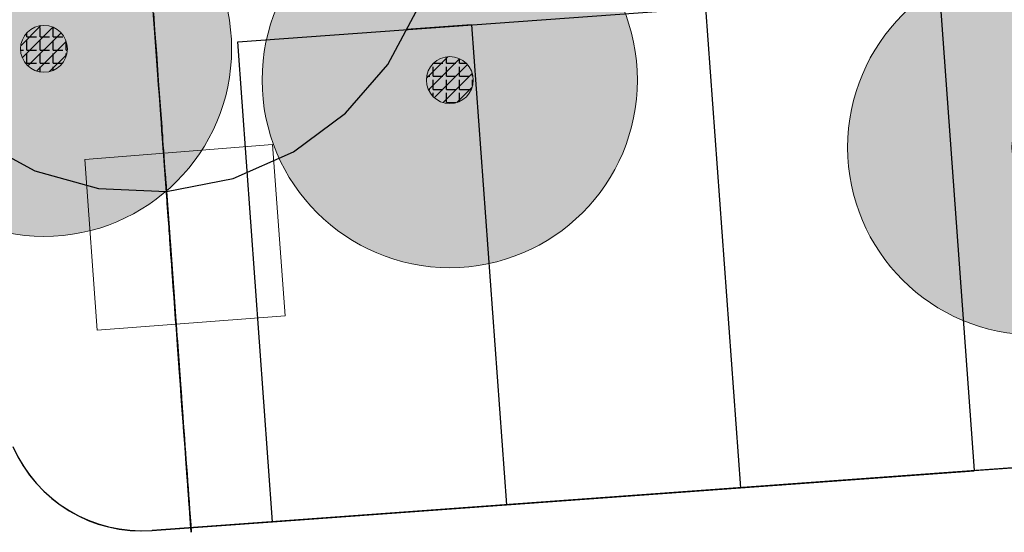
# Model space of a CAD drawing. Header units: metres. Extents: x 163543 to 168130, y 402678 to 405437.
# Tile 72 of 256: x 164483 to 164494, y 403409 to 403414. Entities that reach past the tile are written whole.
import ezdxf

# ---------------------------------------------------------------- set-up
doc = ezdxf.new("R2010")
doc.units = ezdxf.units.M
doc.layers.get('0').update_dxf_attribs({"lineweight": 25})
doc.layers.add('X-CA190022.004-UO-ARC_Arcering$0$N-WE-VH-VERHARDING_ASFALT_ZWART-OPBOUW 2', color=7, linetype='Continuous', lineweight=0, transparency=0.5)
for name, color, linetype, lineweight in [('X-CA190022.004-UO-BGT_Ondergrond nieuwbouw Pater vd Elsenlaan_v1.0$0$A--L23--_Vloeren', 4, 'Continuous', 25), ('X-CA190022.004-UO-BGT_Ondergrond nieuwbouw Pater vd Elsenlaan_v1.0$0$A--L90--_Terrein', 2, 'Continuous', 25), ('X-CA190022.004-UO-BGT_Ondergrond$0$GE_401_OTDErf_Vlak_GEM', 253, 'Continuous', 9), ('X-CA190022.004-UO-BGT_Ondergrond$0$GE_646_OBWLagetrafo_Vlak_GEM', 253, 'Continuous', 9), ('X-CA190022.004-UO-DTM inmeting_v0.1$0$B-WE-GR-BOOM-S', 246, 'Continuous', 0), ('X-XX-AL-REFERENTIE-G', 7, 'Continuous', 18)]:
    doc.layers.add(name, color=color, linetype=linetype, lineweight=lineweight)
doc.layers.add('X-CA190022.004-UO-DWM_Beplanting$0$B-WE-GR-BOOM-S AFKOMSTIG UIT DTM_v0.4', color=252, linetype='Continuous')
doc.layers.add('X-CA190022.004-UO-DWM_Beplanting$0$N-GV-GR-GRAS-A-200', color=7, linetype='Continuous')
pattern_1 = [(95, (-2.8491, 3.12193), (-0.34866814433, -0.03050450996), []), (155, (-2.8491, 3.12193), (-0.1479163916, -0.31720772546), [])]

# ---------------------------------------------------------------- blocks, each defined once
blk = doc.blocks.new('X-CA190022.004-UO-BGT_Ondergrond nieuwbouw Pater vd Elsenlaan_v1.0')
at = {"layer": 'X-CA190022.004-UO-BGT_Ondergrond nieuwbouw Pater vd Elsenlaan_v1.0$0$A--L23--_Vloeren', "color": 252}
for p, q in [((164485.445, 403414.012), (164492.925, 403414.557)), ((164492.925, 403414.557), (164493.297, 403409.441)), ((164490.431, 403414.375), (164490.804, 403409.259)), ((164487.938, 403414.193), (164487.245, 403414.143)), ((164487.938, 403414.193), (164488.311, 403409.077)), ((164485.817, 403408.896), (164485.445, 403414.012)), ((164493.849, 403409.48), (164484.533, 403408.802)), ((164493.297, 403409.441), (164493.849, 403409.481)), ((164490.804, 403409.259), (164493.297, 403409.44)), ((164488.311, 403409.077), (164490.804, 403409.259)), ((164485.817, 403408.895), (164488.311, 403409.077)), ((164484.53, 403408.804), (164485.817, 403408.896))]:
    blk.add_line(p, q, dxfattribs=at)
for centre, end in [((164484.423, 403410.3), 274.0939), ((164484.424, 403410.298), 274.1666)]:
    blk.add_arc(centre, 1.5, 203.6467, end, dxfattribs=at)
at = {"layer": 'X-CA190022.004-UO-BGT_Ondergrond nieuwbouw Pater vd Elsenlaan_v1.0$0$A--L90--_Terrein', "color": 252}
for p, q in [((164484.558, 403414.16), (164484.48, 403415.24)), ((164484.547, 403414.317), (164484.56, 403414.137)), ((164487.046, 403413.773), (164487.374, 403414.382)), ((164484.594, 403413.665), (164484.558, 403414.16)), ((164484.56, 403414.137), (164484.578, 403413.89)), ((164484.578, 403413.89), (164484.599, 403413.598)), ((164486.596, 403413.252), (164487.046, 403413.773)), ((164484.602, 403413.554), (164484.594, 403413.665)), ((164484.599, 403413.598), (164484.619, 403413.328)), ((164484.61, 403413.446), (164484.602, 403413.554)), ((164484.618, 403413.34), (164484.61, 403413.446)), ((164484.625, 403413.24), (164484.618, 403413.34)), ((164484.619, 403413.328), (164484.632, 403413.148)), ((164484.632, 403413.148), (164484.625, 403413.24)), ((164486.04, 403412.839), (164486.596, 403413.252)), ((164484.632, 403413.148), (164484.635, 403413.104)), ((164484.638, 403413.064), (164484.632, 403413.148)), ((164484.635, 403413.104), (164484.638, 403413.06)), ((164484.643, 403412.99), (164484.638, 403413.064)), ((164484.638, 403413.06), (164484.642, 403413.013)), ((164482.674, 403412.966), (164483.283, 403412.638)), ((164484.642, 403413.013), (164484.645, 403412.964)), ((164484.648, 403412.929), (164484.643, 403412.99)), ((164484.645, 403412.964), (164484.649, 403412.91)), ((164484.652, 403412.88), (164484.648, 403412.929)), ((164484.649, 403412.91), (164484.654, 403412.852)), ((164484.654, 403412.841), (164484.652, 403412.88)), ((164484.654, 403412.852), (164484.658, 403412.788)), ((164484.657, 403412.809), (164484.654, 403412.841)), ((164485.398, 403412.555), (164486.04, 403412.839)), ((164484.659, 403412.784), (164484.657, 403412.809)), ((164484.658, 403412.788), (164484.663, 403412.726)), ((164484.66, 403412.762), (164484.659, 403412.784)), ((164484.662, 403412.743), (164484.66, 403412.762)), ((164484.689, 403412.36), (164484.662, 403412.743)), ((164484.663, 403412.726), (164484.666, 403412.675)), ((164483.283, 403412.638), (164483.961, 403412.45)), ((164484.666, 403412.675), (164484.67, 403412.633)), ((164484.67, 403412.633), (164484.672, 403412.598)), ((164484.672, 403412.598), (164484.674, 403412.568)), ((164484.674, 403412.568), (164484.676, 403412.542)), ((164484.676, 403412.542), (164484.678, 403412.518)), ((164484.678, 403412.518), (164484.721, 403411.933)), ((164484.685, 403412.419), (164485.398, 403412.555)), ((164483.961, 403412.45), (164484.685, 403412.419)), ((164484.69, 403412.351), (164484.689, 403412.36)), ((164484.692, 403412.327), (164484.69, 403412.351)), ((164484.694, 403412.291), (164484.692, 403412.327)), ((164484.698, 403412.248), (164484.694, 403412.291)), ((164484.701, 403412.201), (164484.698, 403412.248)), ((164484.704, 403412.155), (164484.701, 403412.201)), ((164484.707, 403412.113), (164484.704, 403412.155)), ((164484.71, 403412.075), (164484.707, 403412.113)), ((164484.713, 403412.038), (164484.71, 403412.075)), ((164484.715, 403412.003), (164484.713, 403412.038)), ((164484.718, 403411.968), (164484.715, 403412.003)), ((164484.721, 403411.933), (164484.718, 403411.968)), ((164484.721, 403411.933), (164484.725, 403411.875)), ((164484.723, 403411.899), (164484.721, 403411.933)), ((164484.729, 403411.823), (164484.722, 403411.91)), ((164484.722, 403411.91), (164484.724, 403411.888)), ((164484.725, 403411.865), (164484.723, 403411.899)), ((164484.724, 403411.888), (164484.76, 403411.393)), ((164484.725, 403411.875), (164484.729, 403411.819)), ((164484.734, 403411.75), (164484.725, 403411.865)), ((164484.735, 403411.735), (164484.729, 403411.823)), ((164484.729, 403411.819), (164484.733, 403411.765)), ((164484.733, 403411.765), (164484.736, 403411.714)), ((164484.742, 403411.634), (164484.734, 403411.75)), ((164484.742, 403411.645), (164484.735, 403411.735)), ((164484.736, 403411.714), (164484.74, 403411.668)), ((164484.74, 403411.668), (164484.743, 403411.628)), ((164484.748, 403411.551), (164484.742, 403411.645)), ((164484.751, 403411.518), (164484.742, 403411.634)), ((164484.743, 403411.628), (164484.745, 403411.596)), ((164484.745, 403411.596), (164484.748, 403411.563)), ((164484.748, 403411.563), (164484.751, 403411.522)), ((164484.756, 403411.452), (164484.748, 403411.551)), ((164484.751, 403411.522), (164484.754, 403411.473)), ((164484.759, 403411.403), (164484.751, 403411.518)), ((164484.754, 403411.473), (164484.758, 403411.418)), ((164484.763, 403411.347), (164484.756, 403411.452)), ((164484.758, 403411.418), (164484.763, 403411.356)), ((164484.768, 403411.287), (164484.759, 403411.403)), ((164484.76, 403411.393), (164484.801, 403410.831)), ((164484.763, 403411.356), (164484.768, 403411.287)), ((164484.771, 403411.236), (164484.763, 403411.347)), ((164484.768, 403411.287), (164484.773, 403411.213)), ((164484.776, 403411.171), (164484.768, 403411.287)), ((164484.781, 403411.103), (164484.771, 403411.236)), ((164484.773, 403411.213), (164484.778, 403411.139)), ((164484.784, 403411.056), (164484.776, 403411.171)), ((164484.778, 403411.139), (164484.784, 403411.069)), ((164484.792, 403410.948), (164484.781, 403411.103)), ((164484.784, 403411.069), (164484.788, 403411.003)), ((164484.792, 403410.957), (164484.784, 403411.056)), ((164484.788, 403411.003), (164484.793, 403410.94)), ((164484.797, 403410.889), (164484.792, 403410.957)), ((164484.804, 403410.786), (164484.792, 403410.948)), ((164484.793, 403410.94), (164484.797, 403410.88)), ((164484.8, 403410.847), (164484.797, 403410.889)), ((164484.797, 403410.88), (164484.802, 403410.821)), ((164484.801, 403410.825), (164484.8, 403410.847)), ((164484.801, 403410.831), (164484.802, 403410.822)), ((164484.802, 403410.818), (164484.801, 403410.825)), ((164484.802, 403410.822), (164484.802, 403410.818)), ((164484.802, 403410.821), (164484.806, 403410.763)), ((164484.805, 403410.768), (164484.804, 403410.786)), ((164484.804, 403410.786), (164484.804, 403410.782)), ((164484.815, 403410.632), (164484.804, 403410.786)), ((164484.804, 403410.782), (164484.805, 403410.773)), ((164484.805, 403410.773), (164484.806, 403410.759)), ((164484.809, 403410.723), (164484.805, 403410.768)), ((164484.806, 403410.763), (164484.865, 403409.953)), ((164484.806, 403410.759), (164484.807, 403410.741)), ((164484.807, 403410.741), (164484.809, 403410.72)), ((164484.813, 403410.662), (164484.809, 403410.723)), ((164484.809, 403410.72), (164484.811, 403410.697)), ((164484.811, 403410.697), (164484.812, 403410.673)), ((164484.812, 403410.673), (164484.814, 403410.654)), ((164484.813, 403410.662), (164484.813, 403410.67)), ((164484.813, 403410.67), (164484.813, 403410.668)), ((164484.813, 403410.668), (164484.814, 403410.651)), ((164484.818, 403410.595), (164484.813, 403410.662)), ((164484.814, 403410.647), (164484.813, 403410.662)), ((164484.814, 403410.654), (164484.815, 403410.631)), ((164484.814, 403410.651), (164484.816, 403410.616)), ((164484.816, 403410.628), (164484.814, 403410.647)), ((164484.825, 403410.503), (164484.815, 403410.632)), ((164484.815, 403410.631), (164484.817, 403410.605)), ((164484.817, 403410.609), (164484.816, 403410.628)), ((164484.816, 403410.616), (164484.821, 403410.561)), ((164484.818, 403410.59), (164484.817, 403410.609)), ((164484.817, 403410.605), (164484.82, 403410.571)), ((164484.823, 403410.533), (164484.818, 403410.595)), ((164484.82, 403410.572), (164484.818, 403410.59)), ((164484.821, 403410.555), (164484.82, 403410.572)), ((164484.82, 403410.571), (164484.823, 403410.528)), ((164484.821, 403410.561), (164484.825, 403410.501)), ((164484.822, 403410.54), (164484.821, 403410.555)), ((164484.823, 403410.527), (164484.822, 403410.54)), ((164484.826, 403410.488), (164484.823, 403410.533)), ((164484.823, 403410.528), (164484.827, 403410.472)), ((164484.824, 403410.516), (164484.823, 403410.527)), ((164484.826, 403410.484), (164484.824, 403410.516)), ((164484.831, 403410.414), (164484.825, 403410.503)), ((164484.825, 403410.501), (164484.828, 403410.456)), ((164484.827, 403410.471), (164484.826, 403410.488)), ((164484.831, 403410.412), (164484.826, 403410.484)), ((164484.827, 403410.472), (164484.832, 403410.403)), ((164484.829, 403410.441), (164484.827, 403410.471)), ((164484.828, 403410.456), (164484.831, 403410.424)), ((164484.835, 403410.359), (164484.829, 403410.441)), ((164484.831, 403410.424), (164484.832, 403410.402)), ((164484.834, 403410.381), (164484.831, 403410.414)), ((164484.839, 403410.306), (164484.831, 403410.412)), ((164484.832, 403410.403), (164484.838, 403410.32)), ((164484.832, 403410.402), (164484.833, 403410.389)), ((164484.833, 403410.389), (164484.834, 403410.382)), ((164484.834, 403410.382), (164484.834, 403410.381)), ((164484.844, 403410.237), (164484.835, 403410.359)), ((164484.838, 403410.32), (164484.845, 403410.229)), ((164484.849, 403410.174), (164484.839, 403410.306)), ((164484.855, 403410.086), (164484.844, 403410.237)), ((164484.845, 403410.229), (164484.851, 403410.142)), ((164484.86, 403410.022), (164484.849, 403410.174)), ((164484.851, 403410.148), (164484.849, 403410.164)), ((164484.849, 403410.164), (164484.85, 403410.157)), ((164484.85, 403410.157), (164484.853, 403410.119)), ((164484.853, 403410.114), (164484.851, 403410.148)), ((164484.851, 403410.142), (164484.856, 403410.067)), ((164484.853, 403410.119), (164484.858, 403410.043)), ((164484.856, 403410.069), (164484.853, 403410.114)), ((164484.867, 403409.917), (164484.855, 403410.086)), ((164484.86, 403410.021), (164484.856, 403410.069)), ((164484.856, 403410.067), (164484.86, 403410.016)), ((164484.858, 403410.043), (164484.865, 403409.951)), ((164484.872, 403409.856), (164484.86, 403410.022)), ((164484.862, 403409.997), (164484.86, 403410.021)), ((164484.86, 403410.016), (164484.862, 403409.997)), ((164484.865, 403409.953), (164484.872, 403409.852)), ((164484.865, 403409.951), (164484.871, 403409.865)), ((164484.88, 403409.741), (164484.867, 403409.917)), ((164484.871, 403409.865), (164484.877, 403409.784)), ((164484.884, 403409.683), (164484.872, 403409.856)), ((164484.872, 403409.852), (164484.879, 403409.753)), ((164484.877, 403409.784), (164484.883, 403409.707)), ((164484.879, 403409.753), (164484.886, 403409.656)), ((164484.893, 403409.571), (164484.88, 403409.741)), ((164484.883, 403409.707), (164484.888, 403409.632)), ((164484.895, 403409.538), (164484.884, 403409.683)), ((164484.886, 403409.656), (164484.893, 403409.563)), ((164484.888, 403409.632), (164484.894, 403409.557)), ((164484.904, 403409.418), (164484.893, 403409.571)), ((164484.893, 403409.563), (164484.9, 403409.476)), ((164484.894, 403409.557), (164484.899, 403409.481)), ((164484.902, 403409.441), (164484.895, 403409.538)), ((164484.899, 403409.481), (164484.905, 403409.403)), ((164484.9, 403409.476), (164484.905, 403409.396)), ((164484.907, 403409.379), (164484.902, 403409.441)), ((164484.913, 403409.288), (164484.904, 403409.418)), ((164484.905, 403409.403), (164484.91, 403409.33)), ((164484.905, 403409.396), (164484.911, 403409.324)), ((164484.91, 403409.34), (164484.907, 403409.379)), ((164484.912, 403409.311), (164484.91, 403409.34)), ((164484.91, 403409.33), (164484.915, 403409.266)), ((164484.911, 403409.324), (164484.916, 403409.254)), ((164484.914, 403409.28), (164484.912, 403409.311)), ((164484.921, 403409.18), (164484.913, 403409.288)), ((164484.917, 403409.234), (164484.914, 403409.28)), ((164484.915, 403409.266), (164484.918, 403409.218)), ((164484.916, 403409.254), (164484.921, 403409.181)), ((164484.92, 403409.195), (164484.917, 403409.234)), ((164484.918, 403409.218), (164484.92, 403409.192)), ((164484.92, 403409.192), (164484.92, 403409.195)), ((164484.921, 403409.181), (164484.927, 403409.105)), ((164484.927, 403409.096), (164484.921, 403409.18)), ((164484.926, 403409.116), (164484.926, 403409.12)), ((164484.926, 403409.12), (164484.926, 403409.12)), ((164484.926, 403409.12), (164484.926, 403409.114)), ((164484.926, 403409.108), (164484.926, 403409.116)), ((164484.926, 403409.114), (164484.927, 403409.1)), ((164484.927, 403409.099), (164484.926, 403409.108)), ((164484.927, 403409.105), (164484.932, 403409.027)), ((164484.927, 403409.1), (164484.929, 403409.076)), ((164484.95, 403408.784), (164484.927, 403409.099)), ((164484.932, 403409.035), (164484.927, 403409.096)), ((164484.929, 403409.076), (164484.947, 403408.829)), ((164484.934, 403408.998), (164484.932, 403409.035)), ((164484.932, 403409.027), (164484.938, 403408.947)), ((164484.935, 403408.986), (164484.934, 403408.998)), ((164484.947, 403408.829), (164484.935, 403408.986)), ((164484.938, 403408.947), (164484.944, 403408.865)), ((164484.944, 403408.865), (164484.95, 403408.784))]:
    blk.add_line(p, q, dxfattribs=at)
blk = doc.blocks.new('X-CA190022.004-UO-DTM inmeting_v0.1$0$boom')
h = blk.add_hatch()
h.set_pattern_fill('ANSI31', color=256, scale=0.13)
h.paths.add_polyline_path([(-1, 0, 1), (1, 0, 1)])
blk.add_circle((0, 0), 1)
blk = doc.blocks.new('X-CA190022.004-UO-DWM_Beplanting$0$SGR-BOOM_01-SO')
at = {"linetype": 'ByBlock', "lineweight": 18}
h = blk.add_hatch(color=0, dxfattribs=at)
h.dxf.hatch_style = 1
edge = h.paths.add_edge_path()
edge.add_arc((0, 0), 0.25, 0, 360)
at = {"color": 0, "linetype": 'ByBlock', "lineweight": 18}
for radius in [2, 0.25]:
    blk.add_circle((0, 0), radius, dxfattribs=at)
blk = doc.blocks.new('X-CA190022.004-UO-DWM_Beplanting$0$IMGEOBoom')
at = {"transparency": 33554457}
h = blk.add_hatch(color=256, dxfattribs=at)
h.dxf.hatch_style = 1
edge = h.paths.add_edge_path()
edge.add_arc((0, 0), 100, 0, 360)
edge = h.paths.add_edge_path(flags=17)
edge.add_arc((0, 0), 12.5, 0, 360)
h = blk.add_hatch()
h.set_pattern_fill('ANGLE', color=256)
h.set_pattern_definition([(0, (0, 0), (0, 6.985), [5.08, -1.905]), (90, (0, 0), (-6.985, 4e-16), [5.08, -1.905])])
edge = h.paths.add_edge_path(flags=17)
edge.add_arc((0, 0), 12.5, 0, 360)
at = {"layer": 'X-CA190022.004-UO-DWM_Beplanting$0$N-GV-GR-GRAS-A-200'}
h = blk.add_hatch(color=256, dxfattribs=at)
h.dxf.hatch_style = 1
edge = h.paths.add_edge_path(flags=17)
edge.add_arc((0, 0), 12.5, 0, 360)
at = {"xscale": 50, "yscale": 50, "zscale": 50}
blk.add_blockref('X-CA190022.004-UO-DWM_Beplanting$0$SGR-BOOM_01-SO', (0, 0), dxfattribs=at)

msp = doc.modelspace()

# ---------------------------------------------------------------- hatches: boundary and pattern name
at = {"layer": 'X-CA190022.004-UO-ARC_Arcering$0$N-WE-VH-VERHARDING_ASFALT_ZWART-OPBOUW 2'}
h = msp.add_hatch(dxfattribs=at)
h.set_pattern_fill('AVH-ASFALT-SO', color=256, scale=0.35, angle=35, pattern_type=2)
h.set_pattern_definition(pattern_1)
edge = h.paths.add_edge_path()
edge.add_line((164489.838, 403431.967), (164490.568, 403431.333))
edge.add_arc((164483.229, 403421.757), 12.065, 27.3013, 52.5316, ccw=False)
edge.add_arc((164513.323, 403435.758), 21.143, 203.6078, 211.6506)
edge.add_arc((164494.679, 403424.302), 0.74, -53.3967, 29.237, ccw=False)
edge.add_line((164495.12, 403423.708), (164504.712, 403411.908))
edge.add_line((164504.712, 403411.908), (164507.363, 403413.535))
edge.add_line((164507.363, 403413.535), (164501.755, 403420.198))
edge.add_arc((164508.225, 403425.237), 8.2, 213.6801, 217.9109, ccw=False)
edge.add_arc((164581.515, 403473.69), 96.059, 209.67743, 213.48705, ccw=False)
edge.add_arc((164537.376, 403448.262), 45.12, 206.1895, 209.3751, ccw=False)
edge.add_arc((164483.194, 403421.726), 15.211, 25.8079, 47.2978)
edge.add_arc((164493.984, 403433.42), 0.7, 160.1159, 227.333, ccw=False)
edge.add_line((164493.326, 403433.658), (164489.849, 403431.984))
edge.add_line((164489.849, 403431.984), (164489.838, 403431.967))
h = msp.add_hatch(dxfattribs=at)
h.set_pattern_fill('AVH-ASFALT-SO', color=256, scale=0.35, angle=35, pattern_type=2)
h.set_pattern_definition(pattern_1)
edge = h.paths.add_edge_path()
edge.add_line((164488.358, 403429.34), (164486.933, 403430.581))
edge.add_line((164486.933, 403430.581), (164483.841, 403429.093))
edge.add_arc((164483.616, 403428.43), 0.7, 49.1075, 71.2853, ccw=False)
edge.add_line((164484.075, 403428.959), (164485.396, 403427.815))
edge.add_arc((164419.8, 403352.07), 100.2, 45.83437, 49.10748, ccw=False)
edge.add_arc((164434.521, 403366.962), 79.262, 43.43439, 45.967, ccw=False)
edge.add_arc((164428.562, 403359.846), 88.487, 40.44026, 44.12767, ccw=False)
edge.add_line((164495.908, 403417.244), (164497.219, 403415.713))
edge.add_line((164497.219, 403415.713), (164502.061, 403410.28))
edge.add_line((164502.061, 403410.28), (164504.712, 403411.908))
edge.add_line((164504.712, 403411.908), (164495.12, 403423.708))
edge.add_arc((164494.679, 403424.302), 0.74, 223.9696, 306.6033, ccw=False)
edge.add_arc((164419.8, 403352.07), 103.3, 43.9696, 48.41898)
h.paths.add_polyline_path([(164489.829, 403431.975), (164489.838, 403431.967), (164489.849, 403431.984)])

# ---------------------------------------------------------------- linework, layer by layer
at = {"layer": 'X-CA190022.004-UO-BGT_Ondergrond$0$GE_401_OTDErf_Vlak_GEM', "flags": 128}
msp.add_lwpolyline([(164483.949, 403410.94), (164483.815, 403412.757), (164485.815, 403412.917), (164485.952, 403411.092), (164483.949, 403410.94)], dxfattribs=at)
at = {"layer": 'X-CA190022.004-UO-BGT_Ondergrond$0$GE_646_OBWLagetrafo_Vlak_GEM', "flags": 128}
msp.add_lwpolyline([(164483.815, 403412.757), (164485.815, 403412.917), (164485.952, 403411.092), (164483.949, 403410.94), (164483.815, 403412.757)], dxfattribs=at)

# ---------------------------------------------------------------- block references
at = {"layer": 'X-CA190022.004-UO-DTM inmeting_v0.1$0$B-WE-GR-BOOM-S', "linetype": 'ByBlock', "lineweight": -2, "xscale": 0.25, "yscale": 0.25, "zscale": 0.25}
for p in [(164483.38, 403413.938, 9.231), (164487.706, 403413.605, 9.316)]:
    msp.add_blockref('X-CA190022.004-UO-DTM inmeting_v0.1$0$boom', p, dxfattribs=at)
at = {"layer": 'X-CA190022.004-UO-DWM_Beplanting$0$B-WE-GR-BOOM-S AFKOMSTIG UIT DTM_v0.4', "linetype": 'ByBlock', "lineweight": -2, "xscale": 0.02, "yscale": 0.02, "zscale": 0.02}
for p in [(164483.38, 403413.938, 9.231), (164487.706, 403413.605, 9.316), (164493.947, 403412.888, 9.436)]:
    msp.add_blockref('X-CA190022.004-UO-DWM_Beplanting$0$IMGEOBoom', p, dxfattribs=at)
at = {"layer": 'X-XX-AL-REFERENTIE-G'}
msp.add_blockref('X-CA190022.004-UO-BGT_Ondergrond nieuwbouw Pater vd Elsenlaan_v1.0', (0, 0), dxfattribs=at)

doc.saveas('drawing.dxf')
